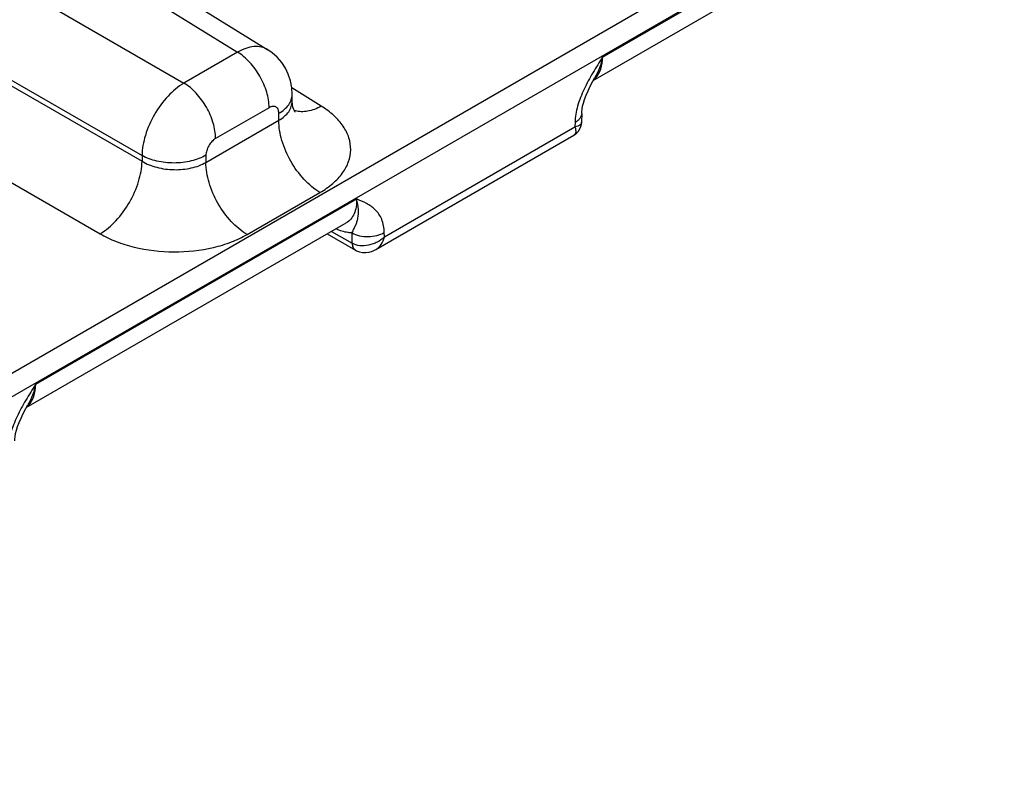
# Model space of a CAD drawing. Header units: inches. Extents: x 0 to 34, y 0 to 22.
# Tile 34 of 111: x 6.3 to 7.3, y 16.3 to 17.1. Entities that reach past the tile are written whole.
import ezdxf

# ---------------------------------------------------------------- set-up
doc = ezdxf.new("R2010")
doc.units = ezdxf.units.IN
doc.header["$LTSCALE"] = 1.87
doc.header["$MEASUREMENT"] = 0
doc.layers.get('0').update_dxf_attribs({"linetype": 'CONTINUOUS'})

msp = doc.modelspace()

# ---------------------------------------------------------------- linework, layer by layer
at = {"color": 7, "linetype": 'CONTINUOUS'}
for p, q in [((5.8051, 17.50075), (6.56243, 17.0324)), ((5.83455, 17.50353), (6.59241, 17.03486)), ((5.72537, 17.45472), (6.50962, 17.0019)), ((5.70452, 17.37125), (6.46826, 16.93028)), ((5.70452, 17.36571), (6.46826, 16.92474)), ((7.30923, 17.27515), (5.70452, 16.34861)), ((7.31914, 17.25779), (5.70452, 16.32553)), ((6.92278, 17.02761), (7.23957, 17.21052)), ((6.9136, 17.00456), (7.22928, 17.18683)), ((6.56243, 17.0324), (6.50962, 17.0019)), ((6.91059, 16.99889), (6.91317, 17.0038)), ((6.91317, 17.0038), (6.91515, 17.00732)), ((6.64514, 16.97912), (6.61602, 16.99713)), ((6.61642, 16.98392), (6.61642, 16.99048)), ((6.5937, 16.97761), (6.54088, 16.94712)), ((6.53134, 16.92361), (6.60324, 16.96512)), ((6.60324, 16.96512), (6.60324, 16.9721)), ((6.90211, 16.97189), (6.90198, 16.96321)), ((6.70739, 16.85003), (6.89546, 16.95861)), ((6.89552, 16.96304), (6.89546, 16.95861)), ((6.69905, 16.8376), (6.89448, 16.95044)), ((6.46826, 16.93028), (6.46826, 16.92474)), ((6.53134, 16.93059), (6.53134, 16.92361)), ((6.31395, 16.91833), (6.42691, 16.85311)), ((6.36328, 16.70457), (6.68007, 16.88747)), ((6.57198, 16.85239), (6.64388, 16.8939)), ((6.3541, 16.68151), (6.66979, 16.86378)), ((6.65105, 16.85296), (6.67889, 16.83702)), ((6.65529, 16.85541), (6.67567, 16.84375)), ((6.67567, 16.84375), (6.67551, 16.85406)), ((6.70739, 16.85003), (6.70733, 16.85438)), ((6.35367, 16.68075), (6.35565, 16.68427)), ((6.35109, 16.67585), (6.35367, 16.68075))]:
    msp.add_line(p, q, dxfattribs=at)
for points in [[(6.61642, 16.99048), (6.61604, 16.99704), (6.61476, 17.004), (6.61264, 17.01059), (6.60973, 17.01672), (6.60608, 17.02233), (6.60176, 17.02737), (6.59683, 17.03177), (6.59241, 17.03486)], [(6.90211, 16.97189), (6.90219, 16.97355), (6.90249, 16.97608), (6.90303, 16.97896), (6.90385, 16.9822), (6.90498, 16.98583), (6.90649, 16.98989), (6.90836, 16.99426), (6.91059, 16.99889)], [(6.61919, 16.97361), (6.61926, 16.97352), (6.61917, 16.97365), (6.61868, 16.97442), (6.61795, 16.97591), (6.61719, 16.9781), (6.61662, 16.98088), (6.61642, 16.98392)], [(6.89448, 16.95044), (6.89548, 16.95107), (6.8974, 16.95264), (6.89903, 16.9545), (6.90034, 16.9566), (6.90128, 16.95889), (6.90183, 16.9613), (6.90198, 16.96321)], [(6.6789, 16.83702), (6.68004, 16.83642), (6.68291, 16.83533), (6.68595, 16.83472), (6.68911, 16.8346), (6.69235, 16.83501), (6.69564, 16.83598), (6.69905, 16.8376)], [(6.34261, 16.64884), (6.34269, 16.6505), (6.34299, 16.65303), (6.34353, 16.65591), (6.34435, 16.65915), (6.34548, 16.66278), (6.34699, 16.66684), (6.34886, 16.67121), (6.35109, 16.67585)]]:
    msp.add_lwpolyline(points, dxfattribs=at)
for centre, radius, start, end in [((6.90153, 17.01992), 0.01935, 310.05737, 314.95537), ((6.90109, 17.02036), 0.01997, 314.94556, 317.2306), ((6.62572, 16.99412), 0.02041, 248.47049, 252.66147), ((6.68616, 16.86197), 0.02103, 240.06954, 240.28797), ((6.68135, 16.84147), 0.00508, 232.36736, 240.19812), ((6.68136, 16.84138), 0.00501, 239.48236, 240.43249), ((6.34203, 16.69687), 0.01935, 310.05737, 314.95537), ((6.34159, 16.69731), 0.01997, 314.94556, 317.2306)]:
    msp.add_arc(centre, radius, start, end, dxfattribs=at)
for points, knots in [([(6.59241, 17.03486), (6.59047, 17.03605), (6.58598, 17.03782), (6.57844, 17.03815), (6.57036, 17.03632), (6.56509, 17.03389), (6.56243, 17.0324)], [0, 0, 0, 0, 0.217033, 0.44979, 0.709291, 1, 1, 1, 1]), ([(6.5937, 16.97761), (6.5937, 16.98277), (6.59178, 16.99364), (6.5851, 17.00895), (6.57529, 17.02252), (6.56689, 17.02974), (6.56243, 17.0324)], [0, 0, 0, 0, 0.236698, 0.498902, 0.761703, 1, 1, 1, 1]), ([(6.92278, 17.02761), (6.9195, 17.02245), (6.91295, 17.01213), (6.90419, 16.99616), (6.89773, 16.97984), (6.89561, 16.96848), (6.89552, 16.96304)], [0, 0, 0, 0, 0.258867, 0.517509, 0.769693, 1, 1, 1, 1]), ([(6.92278, 17.02761), (6.92203, 17.02398), (6.92003, 17.01698), (6.91692, 17.01039), (6.91515, 17.00732)], [0, 0, 0, 0, 0.511832, 1, 1, 1, 1]), ([(6.91575, 17.0068), (6.91807, 17.00931), (6.92171, 17.0161), (6.92271, 17.02359), (6.92278, 17.02761)], [0, 0, 0, 0, 0.459526, 1, 1, 1, 1]), ([(6.50962, 17.0019), (6.50381, 16.99846), (6.49281, 16.98903), (6.47992, 16.9713), (6.47101, 16.95127), (6.46834, 16.93703), (6.46826, 16.93028)], [0, 0, 0, 0, 0.236838, 0.500005, 0.76317, 1, 1, 1, 1]), ([(6.54088, 16.94712), (6.54088, 16.95227), (6.53897, 16.96314), (6.53229, 16.97845), (6.52248, 16.99202), (6.51407, 16.99924), (6.50962, 17.0019)], [0, 0, 0, 0, 0.236698, 0.498902, 0.761703, 1, 1, 1, 1]), ([(6.60324, 16.9721), (6.60521, 16.97325), (6.6088, 16.97571), (6.61308, 16.98021), (6.61578, 16.98519), (6.61642, 16.98876), (6.61642, 16.99048)], [0, 0, 0, 0, 0.289801, 0.549041, 0.782223, 1, 1, 1, 1]), ([(6.60324, 16.96512), (6.60522, 16.96626), (6.60882, 16.96876), (6.6131, 16.97335), (6.6158, 16.97848), (6.61642, 16.98215), (6.61642, 16.98392)], [0, 0, 0, 0, 0.285918, 0.543652, 0.778173, 1, 1, 1, 1]), ([(6.60324, 16.9721), (6.60324, 16.97339), (6.60296, 16.97529), (6.60172, 16.97732), (6.60049, 16.97836), (6.59898, 16.97891), (6.59659, 16.97897), (6.59481, 16.97826), (6.5937, 16.97761)], [0, 0, 0, 0, 0.273833, 0.390775, 0.499989, 0.609205, 0.726152, 1, 1, 1, 1]), ([(6.64514, 16.97912), (6.64294, 16.97789), (6.63858, 16.97582), (6.6319, 16.97391), (6.62555, 16.9734), (6.62153, 16.97405), (6.61968, 16.97462)], [0, 0, 0, 0, 0.284718, 0.544601, 0.781356, 1, 1, 1, 1]), ([(6.64388, 16.8939), (6.64838, 16.8965), (6.65655, 16.90214), (6.66634, 16.91245), (6.67259, 16.92389), (6.67487, 16.93605), (6.67295, 16.94828), (6.66704, 16.9599), (6.65757, 16.9705), (6.64956, 16.97638), (6.64514, 16.97912)], [0, 0, 0, 0, 0.143897, 0.273215, 0.3902, 0.499952, 0.609715, 0.726726, 0.856076, 1, 1, 1, 1]), ([(6.64388, 16.8939), (6.63809, 16.89736), (6.62716, 16.90675), (6.61441, 16.92439), (6.60572, 16.94429), (6.60324, 16.95842), (6.60324, 16.96512)], [0, 0, 0, 0, 0.238298, 0.501098, 0.763301, 1, 1, 1, 1]), ([(6.90211, 16.97189), (6.9021, 16.97106), (6.90176, 16.96932), (6.9004, 16.96692), (6.89827, 16.96476), (6.8965, 16.96358), (6.89552, 16.96304)], [0, 0, 0, 0, 0.216936, 0.449687, 0.709158, 1, 1, 1, 1]), ([(6.89546, 16.95861), (6.89577, 16.9577), (6.89622, 16.95601), (6.89637, 16.95361), (6.89586, 16.95163), (6.89497, 16.95073), (6.89448, 16.95044)], [0, 0, 0, 0, 0.326545, 0.592795, 0.808003, 1, 1, 1, 1]), ([(6.90198, 16.96321), (6.90197, 16.96267), (6.90162, 16.9615), (6.90017, 16.96016), (6.89805, 16.95918), (6.89638, 16.95877), (6.89546, 16.95861)], [0, 0, 0, 0, 0.189263, 0.403364, 0.670586, 1, 1, 1, 1]), ([(6.54088, 16.94712), (6.53953, 16.94634), (6.53696, 16.94418), (6.53397, 16.94009), (6.53193, 16.93546), (6.53134, 16.93216), (6.53134, 16.93059)], [0, 0, 0, 0, 0.237222, 0.500006, 0.762787, 1, 1, 1, 1]), ([(6.53134, 16.93059), (6.52688, 16.92802), (6.51651, 16.92424), (6.4999, 16.92237), (6.48325, 16.92408), (6.47279, 16.92775), (6.46826, 16.93028)], [0, 0, 0, 0, 0.236704, 0.498908, 0.761706, 1, 1, 1, 1]), ([(6.42691, 16.85311), (6.4327, 16.85658), (6.44366, 16.86603), (6.45653, 16.88376), (6.46545, 16.90377), (6.46816, 16.91799), (6.46826, 16.92474)], [0, 0, 0, 0, 0.236723, 0.500006, 0.763286, 1, 1, 1, 1]), ([(6.46826, 16.92474), (6.47276, 16.92203), (6.48317, 16.91796), (6.49985, 16.91578), (6.5165, 16.91733), (6.52689, 16.92104), (6.53134, 16.92361)], [0, 0, 0, 0, 0.240624, 0.503499, 0.764481, 1, 1, 1, 1]), ([(6.57198, 16.85239), (6.56619, 16.85585), (6.55526, 16.86524), (6.54252, 16.88287), (6.53383, 16.90278), (6.53134, 16.91691), (6.53134, 16.92361)], [0, 0, 0, 0, 0.238298, 0.501098, 0.763301, 1, 1, 1, 1]), ([(6.68007, 16.88747), (6.68012, 16.88485), (6.67982, 16.87986), (6.67794, 16.873), (6.67463, 16.86744), (6.67148, 16.86476), (6.66979, 16.86378)], [0, 0, 0, 0, 0.291514, 0.550967, 0.783278, 1, 1, 1, 1]), ([(6.67551, 16.85406), (6.67621, 16.85545), (6.67744, 16.85799), (6.67912, 16.86163), (6.68046, 16.86506), (6.68182, 16.8701), (6.68221, 16.87775), (6.681, 16.88405), (6.68007, 16.88748)], [0, 0, 0, 0, 0.134078, 0.244085, 0.346115, 0.450942, 0.693626, 1, 1, 1, 1]), ([(6.70733, 16.85438), (6.70726, 16.85884), (6.70613, 16.86537), (6.70216, 16.87267), (6.6974, 16.8783), (6.68988, 16.88337), (6.68334, 16.8861), (6.68007, 16.88747)], [0, 0, 0, 0, 0.290808, 0.418066, 0.537967, 0.768911, 1, 1, 1, 1]), ([(6.67551, 16.85406), (6.67424, 16.85407), (6.66878, 16.85448), (6.66347, 16.85618), (6.65965, 16.85791)], [0, 0, 0, 0, 0.231642, 1, 1, 1, 1]), ([(6.42691, 16.85311), (6.43193, 16.85021), (6.44287, 16.84508), (6.46701, 16.83762), (6.49963, 16.83387), (6.53223, 16.83727), (6.55621, 16.8445), (6.56703, 16.84953), (6.57198, 16.85239)], [0, 0, 0, 0, 0.115576, 0.239619, 0.502137, 0.763488, 0.886166, 1, 1, 1, 1]), ([(6.67551, 16.85406), (6.67777, 16.85276), (6.68302, 16.85087), (6.69143, 16.85003), (6.69983, 16.85104), (6.70508, 16.85303), (6.70733, 16.85438)], [0, 0, 0, 0, 0.236673, 0.498901, 0.761728, 1, 1, 1, 1]), ([(6.70739, 16.85003), (6.70532, 16.84799), (6.70166, 16.84539), (6.69625, 16.84299), (6.69057, 16.84136), (6.68347, 16.84086), (6.67801, 16.84241), (6.67574, 16.84371)], [0, 0, 0, 0, 0.254585, 0.386176, 0.517749, 0.771154, 1, 1, 1, 1]), ([(6.69905, 16.8376), (6.70112, 16.8388), (6.70484, 16.84258), (6.70675, 16.84741), (6.70739, 16.85003)], [0, 0, 0, 0, 0.470198, 1, 1, 1, 1]), ([(6.67567, 16.84375), (6.67569, 16.84248), (6.67603, 16.84012), (6.67741, 16.83809), (6.67824, 16.83745)], [0, 0, 0, 0, 0.546031, 1, 1, 1, 1]), ([(6.67574, 16.84371), (6.67575, 16.8432), (6.67588, 16.8414), (6.67646, 16.83957), (6.67724, 16.83852)], [0, 0, 0, 0, 0.279549, 1, 1, 1, 1]), ([(6.67724, 16.83852), (6.67735, 16.83837), (6.6778, 16.83781), (6.67836, 16.83734), (6.67882, 16.83707)], [0, 0, 0, 0, 0.257211, 1, 1, 1, 1]), ([(6.36328, 16.70457), (6.36001, 16.6994), (6.35345, 16.68908), (6.3447, 16.67311), (6.33823, 16.65679), (6.33611, 16.64543), (6.33603, 16.63999)], [0, 0, 0, 0, 0.258867, 0.517509, 0.769693, 1, 1, 1, 1]), ([(6.36328, 16.70457), (6.36253, 16.70093), (6.36053, 16.69393), (6.35742, 16.68734), (6.35566, 16.68428)], [0, 0, 0, 0, 0.511832, 1, 1, 1, 1]), ([(6.35625, 16.68375), (6.35857, 16.68626), (6.36221, 16.69305), (6.36321, 16.70054), (6.36328, 16.70457)], [0, 0, 0, 0, 0.459526, 1, 1, 1, 1])]:
    msp.add_open_spline(points, degree=3, knots=knots, dxfattribs=at)
msp.add_open_spline([(6.61968, 16.97462), (6.61967, 16.97463), (6.61965, 16.97463), (6.61964, 16.97464)], degree=3, dxfattribs=at)

doc.saveas('drawing.dxf')
